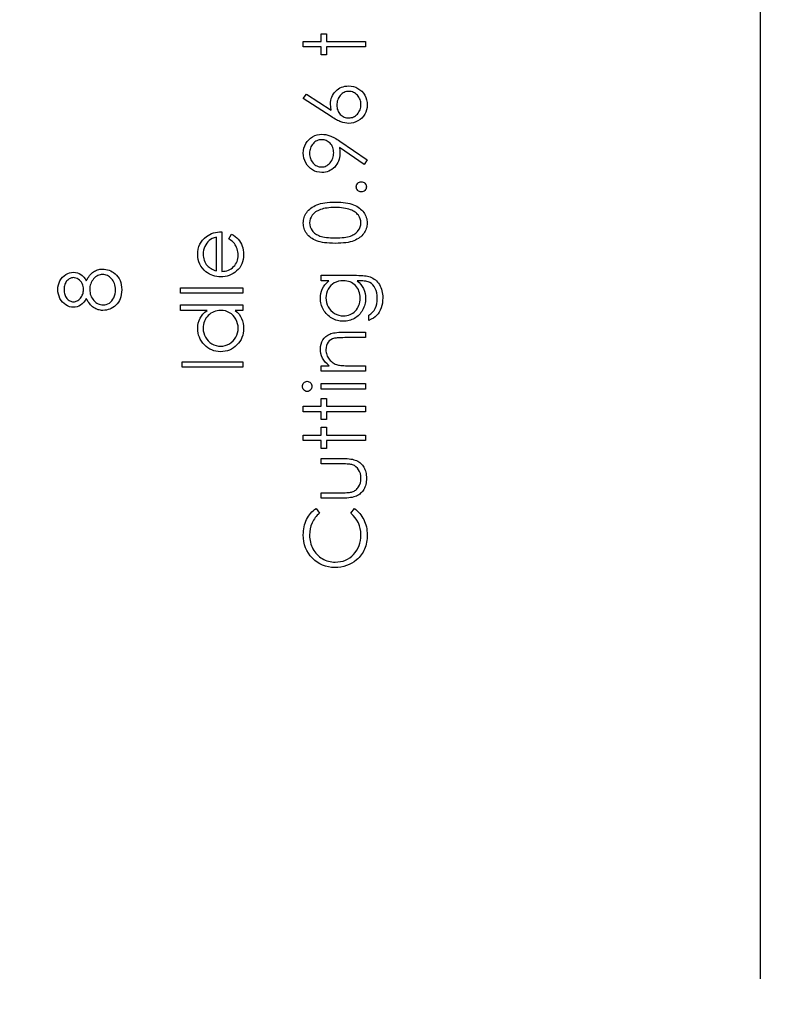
# Model space of a CAD drawing. Header units: inches. Extents: x 0.1 to 87.3, y 0.1 to 33.9.
# Tile 56 of 161: x 20.6 to 21.8, y 19.6 to 21.1. Entities that reach past the tile are written whole.
import ezdxf

# ---------------------------------------------------------------- set-up
doc = ezdxf.new("R2010")
doc.units = ezdxf.units.IN
doc.header["$MEASUREMENT"] = 0
doc.layers.add('DIMENSIONS', color=171, linetype='Continuous')
doc.layers.add('STATION_LINES', color=231, linetype='Continuous')
doc.styles.add('SLDTEXTSTYLE0', font='TXT', dxfattribs={"width": 0.75})
doc.dimstyles.new('SLDDIMSTYLE3', dxfattribs={"dimtxt": 0.125, "dimasz": 0.13, "dimexe": 0, "dimexo": 0.0625, "dimgap": 0.03125, "dimtad": 0, "dimtih": 1, "dimtoh": 1, "dimdec": 4, "dimlfac": 1.333333, "dimrnd": 1e-09, "dimzin": 12, "dimdsep": 46, "dimtxsty": 'SLDTEXTSTYLE0', "dimsah": 1, "dimcen": 0.09, "dimadec": 0, "dimazin": 3, "dimtfac": 1, "dimtdec": 4, "dimtofl": 0, "dimtmove": 0, "dimatfit": 3, "dimfxl": 0, "dimfrac": 2, "dimtolj": 1, "dimtzin": 12, "dimarcsym": 0})

# ---------------------------------------------------------------- blocks, each defined once
blk = doc.blocks.new('_D_6')
at = {"layer": 'DIMENSIONS'}
for p, q in [((1.8075, 22.5336), (1.8075, 18.1371)), ((31.7987, 22.2074), (31.7987, 18.1371)), ((1.8075, 18.2621), (17.0853, 18.2621)), ((31.7987, 18.2621), (17.7325, 18.2621))]:
    blk.add_line(p, q, dxfattribs=at)
for centre, start, end in [((17.3071, 18.2494), 153.4349, 206.5651), ((17.5106, 18.2494), 333.4349, 26.5651)]:
    blk.add_arc(centre, 0.2219, start, end, dxfattribs=at)
for points in [[(1.8075, 18.2621), (1.9375, 18.2421), (1.9375, 18.2821)], [(31.7987, 18.2621), (31.6687, 18.2821), (31.6687, 18.2421)]]:
    blk.add_solid(points, dxfattribs=at)
at = {"layer": 'DIMENSIONS', "insert": (17.1087, 18.3113), "char_height": 0.125, "attachment_point": 1, "style": 'SLDTEXTSTYLE0'}
blk.add_mtext('39.9883', dxfattribs=at)

msp = doc.modelspace()

# ---------------------------------------------------------------- linework, layer by layer
at = {"color": 7, "linetype": 'Continuous', "flags": 128}
for points in [[(21.047082, 21.037716), (21.047075, 21.046129), (21.047075, 21.046129), (21.074719, 21.046129), (21.074719, 21.046129), (21.074719, 21.058149), (21.074719, 21.058149), (21.083133, 21.058149), (21.083133, 21.058149), (21.083133, 21.046129), (21.083133, 21.046129), (21.143229, 21.046129), (21.143229, 21.046129), (21.143229, 21.037716), (21.143229, 21.037716), (21.083133, 21.037716), (21.083133, 21.037716), (21.083133, 21.025697), (21.083133, 21.025697), (21.074719, 21.025697), (21.074719, 21.025697), (21.074719, 21.037716), (21.074719, 21.037716), (21.047075, 21.037716)], [(21.047082, 20.958389), (21.052165, 20.964868), (21.052165, 20.964868), (21.090044, 20.940097), (21.090044, 20.940097), (21.089368, 20.945055), (21.089142, 20.949806), (21.089142, 20.949806), (21.089274, 20.952661), (21.08965, 20.955403), (21.090269, 20.958032), (21.091152, 20.960549), (21.092279, 20.962953), (21.09365, 20.965262), (21.095284, 20.967441), (21.097162, 20.969526), (21.099227, 20.971422), (21.101406, 20.973075), (21.103697, 20.974465), (21.10612, 20.975591), (21.108636, 20.976474), (21.111284, 20.977113), (21.114045, 20.977488), (21.116918, 20.97762), (21.116918, 20.97762), (21.120843, 20.977394), (21.12458, 20.976681), (21.128111, 20.975516), (21.131454, 20.973864), (21.134553, 20.971798), (21.137295, 20.969319), (21.139717, 20.966464), (21.141802, 20.963197), (21.143473, 20.959685), (21.144675, 20.956023), (21.145389, 20.952248), (21.145633, 20.948323), (21.145633, 20.948323), (21.145408, 20.944548), (21.144713, 20.940905), (21.143548, 20.937393), (21.141914, 20.934031), (21.139867, 20.930914), (21.137464, 20.928153), (21.134647, 20.92573), (21.131473, 20.923683), (21.128055, 20.92205), (21.124524, 20.920866), (21.120862, 20.920172), (21.117087, 20.919927), (21.117087, 20.919927), (21.114195, 20.920078), (21.111209, 20.92051), (21.108167, 20.921223), (21.105049, 20.922219), (21.103434, 20.922857), (21.101725, 20.92359), (21.09996, 20.924453), (21.098101, 20.925411), (21.096147, 20.9265), (21.094138, 20.927684), (21.092035, 20.928998), (21.089856, 20.930407), (21.089856, 20.930407), (21.047075, 20.958389)], [(21.098762, 20.948041), (21.098852, 20.9459), (21.099096, 20.943872), (21.099528, 20.941938), (21.100129, 20.940097), (21.10088, 20.938369), (21.101819, 20.936754), (21.102927, 20.935233), (21.104204, 20.933806), (21.105594, 20.932529), (21.107077, 20.931421), (21.108617, 20.930482), (21.110232, 20.929712), (21.111923, 20.929111), (21.113688, 20.928679), (21.11551, 20.928435), (21.117425, 20.928341), (21.117425, 20.928341), (21.119322, 20.928435), (21.121144, 20.928716), (21.12289, 20.929186), (21.124562, 20.929843), (21.126177, 20.93067), (21.127717, 20.931703), (21.129182, 20.932904), (21.130571, 20.934313), (21.131848, 20.935853), (21.132956, 20.937468), (21.133895, 20.939158), (21.134665, 20.940924), (21.135248, 20.942764), (21.135679, 20.944698), (21.135924, 20.946689), (21.136017, 20.948774), (21.136017, 20.948774), (21.135924, 20.950858), (21.135679, 20.952849), (21.135248, 20.954783), (21.134665, 20.956624), (21.133895, 20.958389), (21.132956, 20.960079), (21.131848, 20.961675), (21.130571, 20.963215), (21.129182, 20.964624), (21.127717, 20.965845), (21.126177, 20.966859), (21.124562, 20.967704), (21.12289, 20.968361), (21.121144, 20.968831), (21.119322, 20.969112), (21.117425, 20.969206), (21.117425, 20.969206), (21.11551, 20.969112), (21.113688, 20.968812), (21.111923, 20.968342), (21.110232, 20.967666), (21.108617, 20.966784), (21.107077, 20.965713), (21.105594, 20.964455), (21.104204, 20.963009), (21.102927, 20.961413), (21.101819, 20.959741), (21.10088, 20.957995), (21.100129, 20.956173), (21.099528, 20.954257), (21.099096, 20.952267), (21.098852, 20.950201), (21.098758, 20.948041)], [(21.145633, 20.863437), (21.140957, 20.856714), (21.140957, 20.856714), (21.102852, 20.88278), (21.102852, 20.88278), (21.103397, 20.877785), (21.103566, 20.872921), (21.103566, 20.872921), (21.103434, 20.869972), (21.103059, 20.867155), (21.102439, 20.864432), (21.101556, 20.861841), (21.100429, 20.859343), (21.099058, 20.856977), (21.097424, 20.854704), (21.095546, 20.852563), (21.093481, 20.85061), (21.091302, 20.848901), (21.089011, 20.847474), (21.086607, 20.846291), (21.084072, 20.845389), (21.081424, 20.844732), (21.078663, 20.844338), (21.07579, 20.844206), (21.07579, 20.844206), (21.071865, 20.84445), (21.068146, 20.845164), (21.064616, 20.846366), (21.061273, 20.848037), (21.058212, 20.85016), (21.05547, 20.852676), (21.053047, 20.855606), (21.050944, 20.85893), (21.049254, 20.862517), (21.048052, 20.866235), (21.047319, 20.870085), (21.047075, 20.874048), (21.047075, 20.874048), (21.047319, 20.877935), (21.048014, 20.881672), (21.049197, 20.885259), (21.05085, 20.888696), (21.052935, 20.891889), (21.055376, 20.894706), (21.058212, 20.897166), (21.061404, 20.899269), (21.06486, 20.900941), (21.068428, 20.902143), (21.07209, 20.902856), (21.075884, 20.9031), (21.075884, 20.9031), (21.078832, 20.90295), (21.081837, 20.902518), (21.084917, 20.901767), (21.088072, 20.900734), (21.089706, 20.900096), (21.091434, 20.899326), (21.093218, 20.898443), (21.095096, 20.897448), (21.097068, 20.89634), (21.099096, 20.895119), (21.101218, 20.893767), (21.103415, 20.892302), (21.103415, 20.892302), (21.145633, 20.863437)], [(21.093953, 20.87448), (21.093856, 20.876715), (21.093612, 20.878818), (21.09318, 20.880827), (21.092579, 20.882705), (21.091809, 20.884489), (21.09087, 20.886161), (21.089762, 20.887701), (21.088485, 20.889147), (21.087095, 20.890443), (21.085612, 20.89157), (21.084072, 20.892527), (21.082476, 20.893297), (21.080785, 20.893917), (21.079039, 20.894349), (21.077217, 20.894593), (21.07532, 20.894687), (21.07532, 20.894687), (21.073424, 20.894593), (21.071602, 20.894311), (21.069855, 20.893823), (21.068165, 20.893147), (21.06655, 20.892283), (21.06501, 20.891232), (21.063545, 20.889973), (21.062137, 20.888527), (21.06086, 20.88695), (21.059752, 20.885297), (21.058813, 20.88355), (21.058062, 20.881729), (21.057461, 20.879832), (21.057029, 20.877841), (21.056784, 20.875776), (21.056691, 20.873616), (21.056691, 20.873616), (21.056784, 20.871475), (21.057029, 20.869428), (21.057461, 20.867456), (21.058062, 20.865559), (21.058813, 20.863738), (21.059752, 20.861991), (21.06086, 20.860338), (21.062137, 20.858761), (21.063545, 20.857315), (21.06501, 20.856075), (21.06655, 20.855024), (21.068165, 20.85416), (21.069855, 20.853484), (21.071602, 20.852995), (21.073424, 20.852714), (21.07532, 20.85262), (21.07532, 20.85262), (21.077217, 20.852714), (21.079039, 20.853014), (21.080785, 20.853521), (21.082476, 20.854216), (21.084072, 20.855117), (21.085612, 20.856225), (21.087095, 20.857521), (21.088485, 20.859024), (21.089762, 20.860658), (21.09087, 20.862385), (21.091809, 20.864207), (21.092579, 20.866085), (21.09318, 20.868057), (21.093612, 20.870123), (21.093856, 20.872264), (21.09395, 20.87448)], [(21.128808, 20.821971), (21.128956, 20.823529), (21.129369, 20.824975), (21.130083, 20.82629), (21.131078, 20.827492), (21.13228, 20.828487), (21.133595, 20.82922), (21.135041, 20.829633), (21.136618, 20.829783), (21.136618, 20.829783), (21.138158, 20.829633), (21.139604, 20.82922), (21.140919, 20.828487), (21.142121, 20.827492), (21.143135, 20.82629), (21.143849, 20.824975), (21.144281, 20.823529), (21.144431, 20.821971), (21.144431, 20.821971), (21.144281, 20.820412), (21.143849, 20.818985), (21.143135, 20.817651), (21.142121, 20.816449), (21.140919, 20.815454), (21.139604, 20.81474), (21.138158, 20.814308), (21.136618, 20.814158), (21.136618, 20.814158), (21.135041, 20.814308), (21.133595, 20.81474), (21.13228, 20.815454), (21.131078, 20.816449), (21.130083, 20.817651), (21.129369, 20.818985), (21.128956, 20.820412), (21.128806, 20.821971)], [(21.096396, 20.734831), (21.091884, 20.734888), (21.08764, 20.735075), (21.08364, 20.735395), (21.079921, 20.735827), (21.076466, 20.736371), (21.073273, 20.737066), (21.070344, 20.737874), (21.067677, 20.738794), (21.065217, 20.739827), (21.062907, 20.740972), (21.060766, 20.742231), (21.058756, 20.743583), (21.056916, 20.745029), (21.055226, 20.746569), (21.053686, 20.748221), (21.052296, 20.749987), (21.051075, 20.751827), (21.050005, 20.753724), (21.049122, 20.755658), (21.04839, 20.757668), (21.047808, 20.759715), (21.047394, 20.761818), (21.04715, 20.763959), (21.047075, 20.766175), (21.047075, 20.766175), (21.04715, 20.76841), (21.047413, 20.770607), (21.047808, 20.772729), (21.04839, 20.774814), (21.049122, 20.776842), (21.050042, 20.778814), (21.051094, 20.780748), (21.052334, 20.782608), (21.053723, 20.784392), (21.055301, 20.786101), (21.05701, 20.787697), (21.058907, 20.7892), (21.060954, 20.790608), (21.063188, 20.791923), (21.065555, 20.793125), (21.068109, 20.794251), (21.070851, 20.795247), (21.073837, 20.796129), (21.077029, 20.796862), (21.080447, 20.797463), (21.084091, 20.797932), (21.087978, 20.79827), (21.092072, 20.798458), (21.096392, 20.798533), (21.096392, 20.798533), (21.100692, 20.798458), (21.104786, 20.79827), (21.108636, 20.797932), (21.112261, 20.797482), (21.11566, 20.796881), (21.118853, 20.796148), (21.121801, 20.795303), (21.124524, 20.794308), (21.127059, 20.7932), (21.129426, 20.791998), (21.131642, 20.790702), (21.133708, 20.789293), (21.135586, 20.787791), (21.137313, 20.786176), (21.138891, 20.784467), (21.140299, 20.782664), (21.141558, 20.780786), (21.142628, 20.778852), (21.143548, 20.776861), (21.144299, 20.774833), (21.144882, 20.772748), (21.145295, 20.770607), (21.145558, 20.76841), (21.145633, 20.766175), (21.145633, 20.766175), (21.145558, 20.763959), (21.145314, 20.761818), (21.1449, 20.759715), (21.144337, 20.757687), (21.143623, 20.755696), (21.142722, 20.753762), (21.14167, 20.751884), (21.140468, 20.750062), (21.139097, 20.748315), (21.137576, 20.746663), (21.135886, 20.745123), (21.134027, 20.743677), (21.132017, 20.742325), (21.129858, 20.741066), (21.127529, 20.739902), (21.12505, 20.73885), (21.122364, 20.737911), (21.119416, 20.737085), (21.116223, 20.736409), (21.112768, 20.735845), (21.109049, 20.735395), (21.105087, 20.735075), (21.100861, 20.734888), (21.096392, 20.734831)], [(21.096354, 20.743245), (21.10011, 20.743282), (21.103641, 20.743433), (21.106927, 20.743658), (21.109988, 20.743958), (21.112805, 20.744372), (21.115378, 20.74486), (21.117726, 20.745442), (21.119829, 20.746118), (21.121763, 20.746888), (21.123566, 20.747733), (21.125257, 20.748653), (21.126834, 20.749668), (21.12828, 20.750776), (21.129614, 20.751959), (21.130815, 20.753236), (21.131905, 20.754588), (21.133708, 20.757442), (21.134985, 20.760372), (21.135755, 20.763377), (21.136017, 20.766457), (21.136017, 20.766457), (21.135773, 20.769556), (21.135022, 20.77256), (21.133764, 20.775453), (21.131999, 20.778251), (21.130928, 20.779584), (21.129745, 20.780824), (21.128412, 20.781988), (21.126966, 20.783077), (21.125407, 20.784073), (21.123698, 20.784993), (21.121876, 20.785819), (21.119923, 20.78657), (21.119923, 20.78657), (21.117406, 20.787397), (21.114777, 20.788129), (21.112017, 20.78873), (21.109143, 20.789237), (21.106138, 20.789613), (21.103002, 20.789894), (21.099734, 20.790063), (21.096354, 20.79012), (21.096354, 20.79012), (21.092974, 20.790063), (21.089743, 20.789932), (21.086682, 20.789669), (21.083771, 20.789331), (21.081011, 20.78888), (21.078419, 20.788354), (21.075978, 20.787697), (21.073687, 20.786965), (21.071546, 20.786138), (21.069574, 20.785237), (21.067733, 20.78426), (21.066043, 20.783209), (21.064503, 20.782082), (21.063113, 20.780861), (21.061855, 20.779584), (21.060766, 20.778232), (21.058982, 20.775396), (21.057705, 20.772504), (21.056953, 20.769518), (21.056691, 20.766457), (21.056691, 20.766457), (21.056953, 20.763358), (21.057705, 20.760335), (21.058982, 20.757424), (21.060766, 20.754588), (21.061855, 20.753236), (21.063057, 20.751977), (21.064372, 20.750794), (21.065818, 20.749705), (21.067395, 20.748691), (21.069067, 20.747752), (21.07087, 20.746907), (21.072804, 20.746137), (21.074907, 20.745461), (21.077255, 20.744879), (21.079846, 20.744372), (21.082682, 20.743977), (21.085743, 20.743658), (21.08903, 20.743433), (21.092579, 20.743282), (21.096354, 20.743245)], [(20.932211, 20.74178), (20.936136, 20.749254), (20.936136, 20.749254), (20.939272, 20.747414), (20.942089, 20.745442), (20.944587, 20.743339), (20.946766, 20.741085), (20.948681, 20.7387), (20.950334, 20.736183), (20.951761, 20.733498), (20.952925, 20.730681), (20.953846, 20.727695), (20.954522, 20.724521), (20.954916, 20.721159), (20.955048, 20.71761), (20.955048, 20.71761), (20.954879, 20.713666), (20.954372, 20.709948), (20.953526, 20.706455), (20.952343, 20.703168), (20.950822, 20.700126), (20.948963, 20.69729), (20.946766, 20.694661), (20.94423, 20.692276), (20.941488, 20.690135), (20.938653, 20.688276), (20.935723, 20.686717), (20.932718, 20.68544), (20.929601, 20.684426), (20.926427, 20.683712), (20.92314, 20.683299), (20.919779, 20.683149), (20.919779, 20.683149), (20.916624, 20.68328), (20.913544, 20.683637), (20.910558, 20.684257), (20.907647, 20.68512), (20.90483, 20.686228), (20.902107, 20.687581), (20.899459, 20.689196), (20.896905, 20.691036), (20.896905, 20.691036), (20.893919, 20.693647), (20.891327, 20.696464), (20.88913, 20.699487), (20.887327, 20.702736), (20.885937, 20.706192), (20.884942, 20.709854), (20.884341, 20.713722), (20.884134, 20.717817), (20.884134, 20.717817), (20.884341, 20.722023), (20.884979, 20.726023), (20.886031, 20.729798), (20.887515, 20.733348), (20.889393, 20.73669), (20.891721, 20.739808), (20.894463, 20.742719), (20.897618, 20.745404), (20.897618, 20.745404), (20.900078, 20.747132), (20.90267, 20.748616), (20.905431, 20.749893), (20.908323, 20.750926), (20.911365, 20.751752), (20.914558, 20.752353), (20.917901, 20.75271), (20.921394, 20.75286), (20.921394, 20.75286), (20.921394, 20.691562), (20.921394, 20.691562), (20.924098, 20.691731), (20.92669, 20.692107), (20.92915, 20.692708), (20.931479, 20.693534), (20.933676, 20.694548), (20.935761, 20.695788), (20.937714, 20.697252), (20.939554, 20.698924), (20.941207, 20.700764), (20.942653, 20.702699), (20.943874, 20.704746), (20.944869, 20.706905), (20.945639, 20.709159), (20.946183, 20.711525), (20.946521, 20.713985), (20.946634, 20.716558), (20.946634, 20.716558), (20.94654, 20.719075), (20.94624, 20.721535), (20.945733, 20.723976), (20.945019, 20.72638), (20.944155, 20.72869), (20.94316, 20.730812), (20.942033, 20.732747), (20.940775, 20.734512), (20.939254, 20.736221), (20.937319, 20.738005), (20.934972, 20.739864), (20.932211, 20.74178)], [(20.912985, 20.744447), (20.909656, 20.743451), (20.906708, 20.742231), (20.904079, 20.740822), (20.901825, 20.739207), (20.899834, 20.737367), (20.898069, 20.735226), (20.896473, 20.732822), (20.895102, 20.730136), (20.893994, 20.727282), (20.893186, 20.724333), (20.892717, 20.721328), (20.892548, 20.718248), (20.892548, 20.718248), (20.892642, 20.715732), (20.892942, 20.713291), (20.893449, 20.710943), (20.894163, 20.708708), (20.895064, 20.70653), (20.896153, 20.704464), (20.897468, 20.702492), (20.89897, 20.700595), (20.89897, 20.700595), (20.90021, 20.699281), (20.9016, 20.69806), (20.903121, 20.696914), (20.904811, 20.695863), (20.906633, 20.694886), (20.908605, 20.693985), (20.910708, 20.693177), (20.91298, 20.692445), (20.91298, 20.692445), (20.91298, 20.744447)], [(20.712242, 20.677045), (20.713456, 20.679336), (20.714714, 20.681458), (20.71601, 20.683411), (20.717362, 20.685214), (20.718752, 20.686867), (20.720179, 20.688351), (20.721644, 20.689665), (20.723165, 20.69083), (20.724724, 20.691844), (20.726358, 20.692726), (20.728029, 20.693478), (20.729738, 20.694079), (20.731522, 20.694567), (20.733344, 20.694905), (20.735222, 20.695093), (20.737156, 20.695168), (20.737156, 20.695168), (20.739861, 20.695055), (20.74249, 20.694717), (20.745044, 20.694172), (20.747523, 20.693402), (20.749908, 20.692388), (20.752199, 20.691168), (20.754434, 20.68974), (20.756575, 20.688069), (20.756575, 20.688069), (20.758979, 20.685778), (20.761082, 20.683261), (20.762847, 20.680501), (20.764293, 20.677496), (20.76542, 20.674266), (20.766228, 20.67081), (20.766697, 20.66711), (20.766866, 20.663185), (20.766866, 20.663185), (20.766716, 20.659411), (20.766303, 20.655861), (20.765589, 20.652537), (20.764613, 20.649476), (20.763336, 20.646621), (20.761777, 20.64403), (20.759955, 20.641663), (20.757833, 20.639523), (20.755542, 20.637626), (20.753194, 20.635992), (20.750791, 20.634621), (20.748349, 20.633475), (20.745814, 20.632593), (20.743241, 20.631973), (20.740612, 20.631597), (20.737926, 20.631466), (20.737926, 20.631466), (20.735954, 20.631541), (20.734039, 20.631748), (20.732179, 20.632086), (20.730358, 20.632555), (20.728592, 20.633175), (20.726865, 20.633926), (20.725193, 20.634809), (20.723578, 20.635823), (20.722001, 20.637006), (20.72048, 20.638339), (20.718996, 20.639861), (20.717569, 20.641551), (20.71616, 20.643391), (20.714808, 20.645419), (20.713493, 20.647598), (20.712235, 20.649964), (20.712235, 20.649964), (20.710376, 20.646753), (20.70831, 20.643973), (20.706019, 20.641626), (20.703521, 20.639692), (20.700873, 20.638189), (20.698131, 20.637137), (20.695295, 20.63648), (20.692366, 20.636274), (20.692366, 20.636274), (20.68938, 20.636499), (20.686431, 20.637175), (20.683502, 20.638321), (20.680609, 20.639898), (20.677905, 20.641889), (20.675501, 20.644218), (20.673398, 20.646884), (20.671595, 20.649908), (20.670149, 20.653176), (20.669135, 20.656575), (20.668515, 20.660087), (20.668309, 20.663749), (20.668309, 20.663749), (20.668515, 20.667317), (20.669135, 20.670735), (20.670187, 20.674021), (20.671633, 20.677177), (20.673435, 20.680106), (20.675558, 20.682679), (20.677943, 20.684933), (20.680647, 20.686848), (20.683539, 20.688388), (20.686506, 20.689477), (20.68953, 20.690135), (20.692629, 20.69036), (20.692629, 20.69036), (20.695671, 20.690154), (20.698544, 20.689534), (20.70123, 20.688482), (20.703765, 20.687036), (20.706132, 20.685158), (20.708329, 20.682886), (20.710376, 20.680163), (20.712235, 20.677045)], [(20.677929, 20.663279), (20.677999, 20.661307), (20.678187, 20.659429), (20.678525, 20.657645), (20.678994, 20.655936), (20.679595, 20.654302), (20.680347, 20.652781), (20.68121, 20.651335), (20.682225, 20.649964), (20.683333, 20.648725), (20.684478, 20.647654), (20.685699, 20.646753), (20.686957, 20.646002), (20.688253, 20.645438), (20.689624, 20.645025), (20.691032, 20.644762), (20.692497, 20.644687), (20.692497, 20.644687), (20.693962, 20.644781), (20.695371, 20.645044), (20.69676, 20.645476), (20.698112, 20.646114), (20.699427, 20.646903), (20.700723, 20.64788), (20.701962, 20.649025), (20.703183, 20.650359), (20.70431, 20.651805), (20.705286, 20.653326), (20.706094, 20.654885), (20.70677, 20.656518), (20.707296, 20.658209), (20.707672, 20.659955), (20.707897, 20.661758), (20.707972, 20.663617), (20.707972, 20.663617), (20.707841, 20.666002), (20.707427, 20.668331), (20.706751, 20.670585), (20.705794, 20.672782), (20.70461, 20.674829), (20.703239, 20.676632), (20.701643, 20.678191), (20.699859, 20.679524), (20.697981, 20.680576), (20.696103, 20.681346), (20.694206, 20.681796), (20.692309, 20.681947), (20.692309, 20.681947), (20.690976, 20.681872), (20.68968, 20.681646), (20.688403, 20.681271), (20.687164, 20.680745), (20.685943, 20.680069), (20.684741, 20.679261), (20.683577, 20.678285), (20.682431, 20.677158), (20.681379, 20.675899), (20.680459, 20.67451), (20.679689, 20.67297), (20.679051, 20.671298), (20.678562, 20.669495), (20.678206, 20.667561), (20.677999, 20.665495), (20.677924, 20.663279)], [(20.717592, 20.663824), (20.717681, 20.661326), (20.717982, 20.658941), (20.718451, 20.65665), (20.719127, 20.654471), (20.72001, 20.652387), (20.721062, 20.650396), (20.72232, 20.648518), (20.723766, 20.646753), (20.725344, 20.645138), (20.726996, 20.643748), (20.728705, 20.642565), (20.73047, 20.641607), (20.732311, 20.640837), (20.734208, 20.640311), (20.73618, 20.639992), (20.738208, 20.639879), (20.738208, 20.639879), (20.740724, 20.640067), (20.743166, 20.640612), (20.745532, 20.641532), (20.747823, 20.642809), (20.749964, 20.644424), (20.751823, 20.64634), (20.753438, 20.648537), (20.754791, 20.651035), (20.755861, 20.653795), (20.756631, 20.656744), (20.757101, 20.659918), (20.757251, 20.663279), (20.757251, 20.663279), (20.757157, 20.665908), (20.756875, 20.668387), (20.756406, 20.670735), (20.755767, 20.672932), (20.754922, 20.674998), (20.753889, 20.676932), (20.752687, 20.678735), (20.751279, 20.680388), (20.749758, 20.681872), (20.748161, 20.683167), (20.746509, 20.684275), (20.7448, 20.685158), (20.743034, 20.685853), (20.741194, 20.68636), (20.739297, 20.68666), (20.737325, 20.686754), (20.737325, 20.686754), (20.73541, 20.686642), (20.733569, 20.686341), (20.731766, 20.685815), (20.73002, 20.685083), (20.72833, 20.684125), (20.726696, 20.68298), (20.725099, 20.681609), (20.723578, 20.680031), (20.72217, 20.678303), (20.720949, 20.6765), (20.719935, 20.674604), (20.71909, 20.672613), (20.718432, 20.670547), (20.717963, 20.668387), (20.717681, 20.666153), (20.717587, 20.663824)], [(21.07472, 20.677139), (21.074719, 20.685552), (21.074719, 20.685552), (21.129088, 20.685552), (21.129088, 20.685552), (21.132562, 20.685515), (21.135792, 20.685402), (21.138778, 20.685196), (21.14152, 20.684933), (21.144037, 20.684576), (21.14629, 20.684144), (21.148318, 20.683637), (21.150103, 20.683055), (21.150103, 20.683055), (21.152394, 20.682116), (21.154535, 20.681026), (21.156544, 20.679787), (21.158422, 20.678378), (21.160169, 20.676801), (21.161784, 20.675092), (21.163249, 20.673214), (21.164582, 20.671167), (21.165784, 20.669007), (21.166817, 20.666735), (21.167681, 20.66435), (21.168394, 20.661852), (21.168958, 20.65926), (21.169352, 20.656556), (21.169596, 20.653739), (21.169671, 20.650828), (21.169671, 20.650828), (21.169521, 20.646584), (21.169052, 20.642565), (21.168263, 20.638753), (21.167155, 20.635166), (21.165784, 20.63186), (21.164206, 20.628874), (21.162422, 20.626226), (21.160413, 20.623879), (21.158046, 20.621738), (21.155211, 20.619691), (21.151868, 20.617719), (21.148037, 20.615841), (21.148037, 20.615841), (21.148037, 20.624254), (21.148037, 20.624254), (21.151192, 20.626376), (21.153896, 20.628799), (21.156168, 20.631503), (21.158009, 20.634489), (21.159436, 20.637814), (21.16045, 20.641513), (21.161051, 20.64557), (21.161258, 20.650021), (21.161258, 20.650021), (21.161051, 20.654415), (21.16045, 20.658453), (21.159436, 20.662134), (21.158009, 20.665458), (21.156281, 20.668387), (21.154366, 20.670866), (21.152225, 20.672876), (21.149877, 20.674453), (21.148544, 20.675092), (21.147023, 20.675637), (21.145295, 20.676087), (21.143379, 20.676463), (21.141238, 20.676763), (21.13891, 20.67697), (21.136374, 20.677101), (21.133651, 20.677139), (21.133651, 20.677139), (21.130102, 20.677139), (21.130102, 20.677139), (21.133088, 20.67451), (21.135717, 20.671618), (21.137952, 20.668444), (21.13983, 20.664988), (21.141313, 20.661345), (21.142384, 20.657589), (21.143022, 20.653739), (21.143229, 20.649758), (21.143229, 20.649758), (21.143154, 20.64741), (21.142947, 20.6451), (21.142572, 20.642828), (21.142065, 20.640593), (21.141407, 20.638396), (21.140619, 20.636236), (21.139661, 20.634095), (21.138572, 20.63201), (21.137351, 20.630001), (21.136036, 20.628104), (21.134628, 20.62632), (21.133107, 20.624649), (21.131492, 20.623109), (21.129783, 20.621681), (21.127961, 20.620367), (21.126045, 20.619165), (21.124055, 20.618113), (21.122008, 20.617193), (21.119923, 20.616404), (21.117782, 20.615766), (21.115604, 20.615277), (21.113369, 20.614921), (21.111078, 20.614714), (21.108749, 20.614639), (21.108749, 20.614639), (21.10642, 20.614714), (21.10411, 20.614939), (21.101857, 20.615296), (21.099641, 20.615822), (21.097462, 20.616479), (21.095321, 20.617287), (21.093237, 20.618245), (21.091171, 20.619353), (21.08918, 20.620592), (21.087302, 20.621944), (21.085537, 20.623409), (21.083865, 20.624987), (21.082307, 20.626677), (21.08086, 20.62848), (21.079508, 20.630395), (21.078269, 20.632424), (21.077161, 20.634527), (21.076184, 20.636649), (21.075377, 20.638809), (21.074701, 20.640987), (21.074194, 20.643203), (21.073818, 20.645457), (21.073593, 20.647729), (21.073517, 20.650021), (21.073517, 20.650021), (21.073705, 20.653795), (21.07425, 20.657439), (21.075151, 20.660951), (21.076428, 20.664331), (21.078156, 20.667617), (21.080447, 20.670866), (21.083302, 20.674021), (21.086701, 20.677139), (21.086701, 20.677139), (21.074719, 20.677139)], [(21.081936, 20.650697), (21.082156, 20.647016), (21.082832, 20.643466), (21.08394, 20.640067), (21.085499, 20.636781), (21.087471, 20.633738), (21.089781, 20.631053), (21.092429, 20.628705), (21.095415, 20.626696), (21.098645, 20.625099), (21.102007, 20.623973), (21.105481, 20.623278), (21.109087, 20.623052), (21.109087, 20.623052), (21.11181, 20.623165), (21.11442, 20.623522), (21.116918, 20.624123), (21.119284, 20.624949), (21.121519, 20.626001), (21.123641, 20.627297), (21.125651, 20.628837), (21.127529, 20.630602), (21.129238, 20.632555), (21.130722, 20.634658), (21.131961, 20.636912), (21.132994, 20.639278), (21.133783, 20.641795), (21.134365, 20.644462), (21.134703, 20.64726), (21.134816, 20.65019), (21.134816, 20.65019), (21.134703, 20.653157), (21.134365, 20.655974), (21.133801, 20.658641), (21.133013, 20.661157), (21.131999, 20.663523), (21.13074, 20.665739), (21.129275, 20.667824), (21.127585, 20.66974), (21.125707, 20.671467), (21.123679, 20.67297), (21.121519, 20.674247), (21.119228, 20.675299), (21.116787, 20.676106), (21.114195, 20.676669), (21.111472, 20.677026), (21.108599, 20.677139), (21.108599, 20.677139), (21.104861, 20.676932), (21.10135, 20.676294), (21.098025, 20.675223), (21.094908, 20.67374), (21.092053, 20.671862), (21.089537, 20.669627), (21.087302, 20.667054), (21.085405, 20.664106), (21.083884, 20.660932), (21.082795, 20.657645), (21.082156, 20.654227), (21.081931, 20.650697)], [(20.857694, 20.657908), (20.857692, 20.666322), (20.857692, 20.666322), (20.953846, 20.666322), (20.953846, 20.666322), (20.953846, 20.657908), (20.953846, 20.657908), (20.857692, 20.657908)], [(20.857694, 20.639879), (20.953846, 20.639879), (20.953846, 20.639879), (20.953846, 20.631466), (20.953846, 20.631466), (20.941995, 20.631466), (20.941995, 20.631466), (20.945151, 20.628555), (20.947874, 20.625494), (20.950108, 20.622226), (20.951911, 20.618808), (20.953282, 20.615221), (20.954259, 20.611484), (20.95486, 20.607559), (20.955048, 20.603484), (20.955048, 20.603484), (20.954879, 20.599859), (20.95439, 20.596366), (20.953583, 20.593004), (20.952456, 20.589774), (20.950991, 20.586694), (20.949207, 20.583727), (20.947104, 20.58091), (20.944662, 20.578224), (20.941995, 20.575764), (20.939197, 20.573642), (20.936249, 20.571858), (20.93315, 20.570374), (20.92992, 20.569229), (20.926558, 20.568421), (20.923046, 20.567933), (20.919403, 20.567764), (20.919403, 20.567764), (20.915835, 20.567933), (20.912379, 20.568421), (20.909074, 20.569248), (20.905881, 20.570412), (20.902839, 20.571896), (20.899928, 20.573698), (20.89713, 20.575839), (20.894482, 20.578318), (20.892059, 20.581023), (20.889956, 20.583877), (20.888172, 20.586844), (20.886726, 20.589962), (20.88558, 20.593211), (20.884773, 20.596591), (20.884303, 20.600103), (20.884134, 20.603747), (20.884134, 20.603747), (20.88436, 20.607934), (20.885036, 20.611916), (20.886162, 20.615691), (20.88774, 20.619259), (20.889787, 20.62262), (20.892266, 20.625794), (20.895214, 20.628724), (20.898595, 20.631466), (20.898595, 20.631466), (20.857692, 20.631466), (20.857692, 20.631466), (20.857692, 20.639879)], [(20.892548, 20.603859), (20.892773, 20.600178), (20.89343, 20.596648), (20.894538, 20.593267), (20.896078, 20.590018), (20.898031, 20.587014), (20.900323, 20.584328), (20.902989, 20.581962), (20.905994, 20.579915), (20.909224, 20.578281), (20.912567, 20.577116), (20.915985, 20.576403), (20.919497, 20.576177), (20.919497, 20.576177), (20.92299, 20.576422), (20.926408, 20.577116), (20.929732, 20.5783), (20.933, 20.579952), (20.936042, 20.582018), (20.938747, 20.584384), (20.941075, 20.587089), (20.943047, 20.590112), (20.944625, 20.593361), (20.945733, 20.596723), (20.946409, 20.600197), (20.946634, 20.603784), (20.946634, 20.603784), (20.946409, 20.607427), (20.945752, 20.610977), (20.944625, 20.614414), (20.943066, 20.617756), (20.941132, 20.620855), (20.938878, 20.623597), (20.936324, 20.625926), (20.933432, 20.627898), (20.930296, 20.629456), (20.926971, 20.630583), (20.92346, 20.631241), (20.919741, 20.631466), (20.919741, 20.631466), (20.916905, 20.631334), (20.914182, 20.630959), (20.911572, 20.630339), (20.909093, 20.629475), (20.906727, 20.628348), (20.904473, 20.626977), (20.902351, 20.625362), (20.900341, 20.623484), (20.89852, 20.621437), (20.896923, 20.619278), (20.89559, 20.616986), (20.894501, 20.614601), (20.893637, 20.612085), (20.893036, 20.609456), (20.89266, 20.606714), (20.892548, 20.603859)], [(21.07472, 20.537716), (21.074719, 20.546129), (21.074719, 20.546129), (21.087077, 20.546129), (21.087077, 20.546129), (21.083771, 20.54889), (21.080954, 20.551782), (21.078607, 20.554825), (21.076748, 20.558017), (21.075339, 20.561341), (21.074325, 20.564815), (21.073724, 20.56844), (21.073517, 20.572196), (21.073517, 20.572196), (21.073762, 20.57599), (21.074494, 20.579558), (21.075696, 20.582901), (21.077386, 20.586018), (21.07949, 20.588835), (21.081931, 20.591277), (21.084692, 20.593305), (21.087809, 20.594939), (21.089574, 20.595615), (21.091546, 20.596197), (21.093762, 20.596685), (21.096204, 20.597098), (21.098871, 20.597399), (21.101763, 20.597624), (21.104899, 20.597774), (21.108242, 20.597812), (21.108242, 20.597812), (21.143229, 20.597812), (21.143229, 20.597812), (21.143229, 20.589399), (21.143229, 20.589399), (21.111002, 20.589399), (21.111002, 20.589399), (21.108204, 20.58938), (21.10565, 20.589342), (21.10334, 20.589267), (21.101274, 20.589154), (21.099434, 20.589004), (21.097856, 20.588835), (21.096504, 20.588629), (21.095415, 20.588403), (21.095415, 20.588403), (21.09226, 20.587445), (21.089537, 20.586112), (21.087208, 20.584422), (21.085311, 20.582375), (21.083828, 20.579971), (21.082776, 20.577229), (21.082138, 20.574149), (21.081931, 20.570731), (21.081931, 20.570731), (21.082006, 20.568703), (21.08225, 20.566731), (21.082663, 20.564797), (21.083246, 20.562937), (21.083978, 20.561116), (21.084861, 20.55935), (21.085931, 20.557642), (21.087152, 20.555989), (21.088504, 20.55443), (21.089912, 20.553022), (21.091415, 20.551745), (21.092992, 20.550599), (21.094645, 20.549604), (21.096373, 20.54874), (21.098194, 20.548007), (21.100072, 20.547425), (21.100072, 20.547425), (21.101462, 20.547125), (21.103115, 20.546862), (21.105012, 20.546636), (21.10719, 20.546449), (21.109613, 20.546317), (21.112298, 20.546204), (21.115247, 20.546148), (21.118458, 20.546129), (21.118458, 20.546129), (21.143229, 20.546129), (21.143229, 20.546129), (21.143229, 20.537716), (21.143229, 20.537716), (21.074719, 20.537716)], [(20.860101, 20.543725), (20.860096, 20.552139), (20.860096, 20.552139), (20.953846, 20.552139), (20.953846, 20.552139), (20.953846, 20.543725), (20.953846, 20.543725), (20.860096, 20.543725)], [(21.045878, 20.514241), (21.046005, 20.5158), (21.046399, 20.517246), (21.047075, 20.518579), (21.047995, 20.519781), (21.049103, 20.520795), (21.050343, 20.521509), (21.051676, 20.521941), (21.053122, 20.522091), (21.053122, 20.522091), (21.054531, 20.521941), (21.055845, 20.521509), (21.057066, 20.520795), (21.058174, 20.519781), (21.059094, 20.518579), (21.059771, 20.517246), (21.060165, 20.5158), (21.060296, 20.514241), (21.060296, 20.514241), (21.060165, 20.512701), (21.059771, 20.511292), (21.059094, 20.509959), (21.058174, 20.508757), (21.057066, 20.507762), (21.055845, 20.507048), (21.054531, 20.506616), (21.053122, 20.506466), (21.053122, 20.506466), (21.051676, 20.506616), (21.050343, 20.507048), (21.049103, 20.507762), (21.047995, 20.508757), (21.047075, 20.509959), (21.046399, 20.511292), (21.046005, 20.512701), (21.045873, 20.514241)], [(21.07472, 20.510072), (21.074719, 20.518485), (21.074719, 20.518485), (21.143229, 20.518485), (21.143229, 20.518485), (21.143229, 20.510072), (21.143229, 20.510072), (21.074719, 20.510072)], [(21.047082, 20.475216), (21.047075, 20.483629), (21.047075, 20.483629), (21.074719, 20.483629), (21.074719, 20.483629), (21.074719, 20.495649), (21.074719, 20.495649), (21.083133, 20.495649), (21.083133, 20.495649), (21.083133, 20.483629), (21.083133, 20.483629), (21.143229, 20.483629), (21.143229, 20.483629), (21.143229, 20.475216), (21.143229, 20.475216), (21.083133, 20.475216), (21.083133, 20.475216), (21.083133, 20.463197), (21.083133, 20.463197), (21.074719, 20.463197), (21.074719, 20.463197), (21.074719, 20.475216), (21.074719, 20.475216), (21.047075, 20.475216)], [(21.047082, 20.430745), (21.047075, 20.439158), (21.047075, 20.439158), (21.074719, 20.439158), (21.074719, 20.439158), (21.074719, 20.451177), (21.074719, 20.451177), (21.083133, 20.451177), (21.083133, 20.451177), (21.083133, 20.439158), (21.083133, 20.439158), (21.143229, 20.439158), (21.143229, 20.439158), (21.143229, 20.430745), (21.143229, 20.430745), (21.083133, 20.430745), (21.083133, 20.430745), (21.083133, 20.418725), (21.083133, 20.418725), (21.074719, 20.418725), (21.074719, 20.418725), (21.074719, 20.430745), (21.074719, 20.430745), (21.047075, 20.430745)], [(21.07472, 20.341802), (21.074719, 20.350216), (21.074719, 20.350216), (21.106495, 20.350216), (21.106495, 20.350216), (21.109293, 20.350235), (21.111848, 20.350291), (21.114195, 20.350404), (21.116317, 20.350554), (21.118195, 20.350742), (21.119867, 20.350967), (21.121294, 20.35123), (21.122515, 20.351549), (21.122515, 20.351549), (21.124036, 20.352113), (21.125482, 20.35277), (21.126834, 20.353559), (21.128111, 20.354441), (21.129313, 20.355456), (21.130421, 20.356582), (21.131454, 20.357803), (21.132393, 20.359155), (21.13397, 20.362104), (21.135116, 20.365334), (21.135792, 20.368827), (21.136017, 20.372583), (21.136017, 20.372583), (21.135792, 20.376339), (21.135135, 20.379794), (21.134027, 20.38295), (21.132487, 20.385804), (21.13059, 20.388302), (21.128393, 20.390386), (21.125933, 20.392058), (21.123191, 20.393297), (21.123191, 20.393297), (21.122064, 20.393617), (21.120674, 20.393898), (21.119003, 20.394142), (21.11705, 20.394349), (21.114815, 20.394499), (21.112317, 20.394593), (21.109538, 20.394668), (21.106495, 20.394687), (21.106495, 20.394687), (21.074719, 20.394687), (21.074719, 20.394687), (21.074719, 20.4031), (21.074719, 20.4031), (21.108073, 20.4031), (21.108073, 20.4031), (21.111472, 20.403044), (21.114665, 20.402894), (21.117651, 20.402631), (21.120411, 20.402255), (21.122947, 20.401786), (21.125257, 20.401204), (21.12736, 20.400509), (21.129257, 20.39972), (21.130984, 20.398819), (21.132618, 20.397823), (21.134158, 20.396696), (21.135604, 20.395495), (21.136938, 20.394161), (21.138196, 20.392734), (21.139342, 20.391194), (21.140393, 20.389541), (21.141332, 20.387795), (21.142159, 20.385936), (21.142853, 20.383964), (21.143417, 20.381898), (21.143868, 20.379701), (21.144187, 20.377409), (21.144375, 20.375024), (21.144431, 20.372508), (21.144431, 20.372508), (21.144375, 20.37001), (21.144187, 20.367606), (21.143868, 20.365315), (21.143417, 20.363118), (21.142853, 20.361033), (21.142159, 20.359061), (21.141332, 20.357183), (21.140393, 20.355418), (21.139342, 20.353765), (21.138177, 20.352207), (21.136938, 20.35076), (21.135586, 20.349427), (21.134121, 20.348206), (21.132562, 20.347098), (21.130909, 20.346084), (21.129163, 20.345183), (21.127247, 20.344394), (21.125106, 20.343699), (21.122721, 20.343117), (21.12013, 20.342648), (21.117294, 20.342272), (21.114251, 20.342009), (21.110965, 20.341859), (21.107453, 20.341802), (21.107453, 20.341802), (21.074719, 20.341802)], [(21.066688, 20.326177), (21.072316, 20.318816), (21.072316, 20.318816), (21.070456, 20.317219), (21.06871, 20.315548), (21.067076, 20.313801), (21.065555, 20.31198), (21.064165, 20.310064), (21.062869, 20.308092), (21.061705, 20.306026), (21.060653, 20.303885), (21.058925, 20.299416), (21.057686, 20.29474), (21.056935, 20.289857), (21.056691, 20.284749), (21.056691, 20.284749), (21.056766, 20.281932), (21.057029, 20.279152), (21.057442, 20.276429), (21.058024, 20.273781), (21.058775, 20.271152), (21.059677, 20.268598), (21.060766, 20.2661), (21.062005, 20.26364), (21.063395, 20.261274), (21.064897, 20.259058), (21.066513, 20.256973), (21.06824, 20.25502), (21.070081, 20.253198), (21.072034, 20.251527), (21.0741, 20.249987), (21.076278, 20.248578), (21.078551, 20.24732), (21.080898, 20.24625), (21.083321, 20.245329), (21.085818, 20.244578), (21.088373, 20.243996), (21.090983, 20.243583), (21.093687, 20.24332), (21.096448, 20.243245), (21.096448, 20.243245), (21.100598, 20.243433), (21.104561, 20.243996), (21.108354, 20.244916), (21.111979, 20.246231), (21.115416, 20.247902), (21.118684, 20.249968), (21.121782, 20.252391), (21.124693, 20.255189), (21.127341, 20.258269), (21.129651, 20.261555), (21.131585, 20.26503), (21.133182, 20.268692), (21.134421, 20.27256), (21.135304, 20.276617), (21.135848, 20.28088), (21.136017, 20.285331), (21.136017, 20.285331), (21.135773, 20.290232), (21.135041, 20.294927), (21.13382, 20.299416), (21.132111, 20.303716), (21.129914, 20.307792), (21.127228, 20.311679), (21.124055, 20.315341), (21.120392, 20.318816), (21.120392, 20.318816), (21.12597, 20.326177), (21.12597, 20.326177), (21.128243, 20.324375), (21.130402, 20.322459), (21.132412, 20.32045), (21.13429, 20.318327), (21.136036, 20.316093), (21.137651, 20.313745), (21.139135, 20.311285), (21.140487, 20.308731), (21.141689, 20.306083), (21.142741, 20.30336), (21.143623, 20.300561), (21.144356, 20.297669), (21.1449, 20.294721), (21.145314, 20.291678), (21.145558, 20.28858), (21.145633, 20.285387), (21.145633, 20.285387), (21.145577, 20.282364), (21.14537, 20.279415), (21.145051, 20.276561), (21.1446, 20.273781), (21.144037, 20.271077), (21.143323, 20.268466), (21.142497, 20.265931), (21.141539, 20.263471), (21.14045, 20.261086), (21.139229, 20.258795), (21.137877, 20.256579), (21.136412, 20.254438), (21.134816, 20.252391), (21.133088, 20.250419), (21.131229, 20.248522), (21.129238, 20.246719), (21.129238, 20.246719), (21.125688, 20.24394), (21.121951, 20.241517), (21.118045, 20.23947), (21.11397, 20.237799), (21.109688, 20.236503), (21.105237, 20.235582), (21.100617, 20.235019), (21.095809, 20.234831), (21.095809, 20.234831), (21.090758, 20.235057), (21.085912, 20.235733), (21.081274, 20.23686), (21.076842, 20.238437), (21.072616, 20.240446), (21.068578, 20.242925), (21.064766, 20.245836), (21.061141, 20.249217), (21.057836, 20.252935), (21.054982, 20.25686), (21.052578, 20.261029), (21.050587, 20.265424), (21.049047, 20.270044), (21.047958, 20.274889), (21.047301, 20.279978), (21.047075, 20.285274), (21.047075, 20.285274), (21.04715, 20.288505), (21.047394, 20.29166), (21.047808, 20.294721), (21.048371, 20.297707), (21.049085, 20.300618), (21.049967, 20.303454), (21.051019, 20.306214), (21.052221, 20.308881), (21.053573, 20.311454), (21.055057, 20.313914), (21.056672, 20.316262), (21.058418, 20.318478), (21.060296, 20.320581), (21.062287, 20.322572), (21.064428, 20.324431), (21.066682, 20.326177)]]:
    msp.add_lwpolyline(points, dxfattribs=at)
at = {"layer": 'STATION_LINES'}
msp.add_line((21.752435, 19.600705), (21.752435, 22.614639), dxfattribs=at)

# ---------------------------------------------------------------- dimensions: what is measured, and where the dimension line sits
at = {"layer": 'DIMENSIONS'}
dim = msp.add_linear_dim(base=(1.807477, 18.262123), p1=(31.798685, 22.257365), p2=(1.807477, 22.583647), text='(<>)', dimstyle='SLDDIMSTYLE3', dxfattribs=at)
dim.commit()
dim.dimension.update_dxf_attribs({"geometry": '_D_6', "text_midpoint": (17.408862, 18.262123), "dimtype": 160})

doc.saveas('drawing.dxf')
